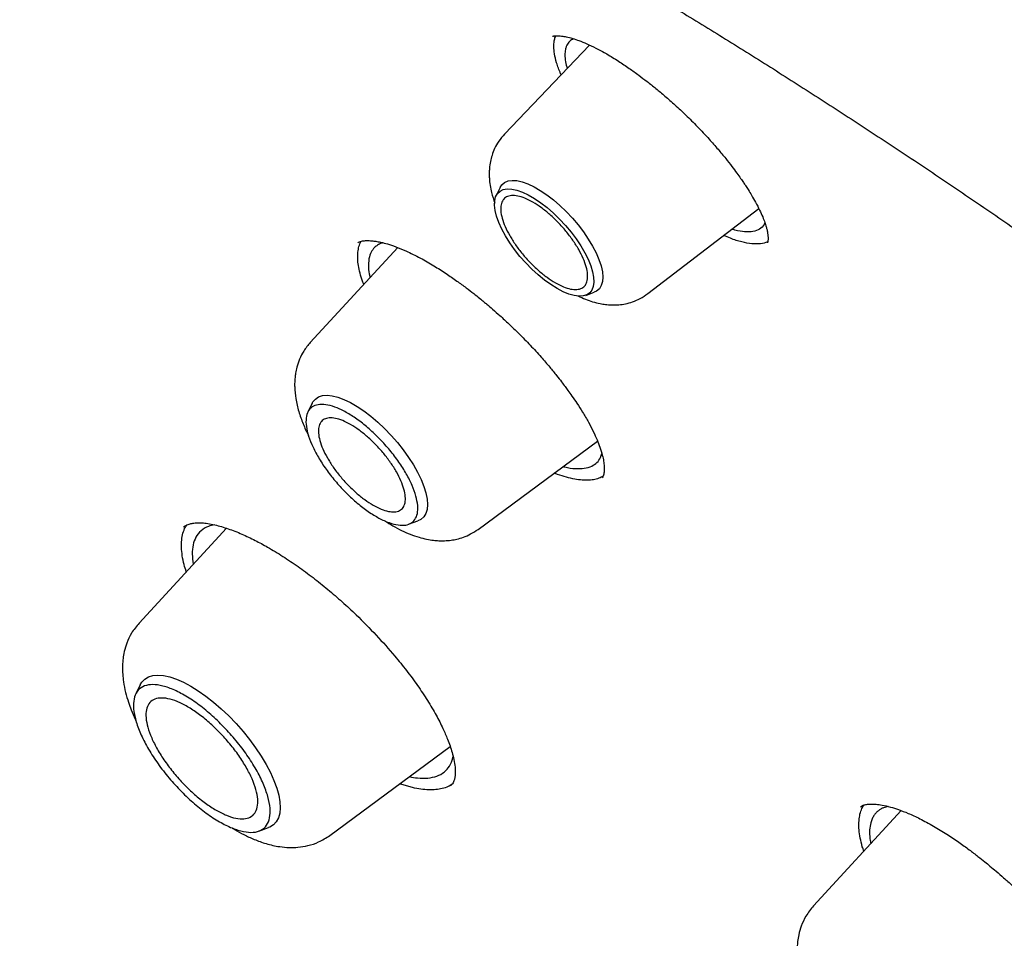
# Model space of a CAD drawing. Header units: millimetres. Extents: x 8 to 866, y 12 to 2084.
# Tile 30 of 98: x 651 to 663, y 834 to 845. Entities that reach past the tile are written whole.
import ezdxf

# ---------------------------------------------------------------- set-up
doc = ezdxf.new("R2010")
doc.units = ezdxf.units.MM

msp = doc.modelspace()

# ---------------------------------------------------------------- linework, layer by layer
at = {"color": 7, "linetype": 'Continuous', "lineweight": 30}
for p, q in [((657.756, 844.885), (656.754, 843.837)), ((656.702, 843.208), (656.655, 843.112)), ((658.442, 841.957), (659.749, 842.961)), ((655.495, 842.5), (654.465, 841.382)), ((657.71, 841.936), (657.81, 841.973)), ((654.488, 840.666), (654.437, 840.561)), ((656.442, 839.179), (657.849, 840.219)), ((657.901, 839.792), (657.899, 839.79)), ((655.623, 839.239), (655.733, 839.279)), ((653.477, 839.193), (652.448, 838.075)), ((652.97, 839.205), (652.973, 839.207)), ((652.463, 837.349), (652.41, 837.24)), ((654.694, 835.572), (656.114, 836.621)), ((655.668, 836.137), (655.518, 836.181)), ((656.122, 836.161), (656.119, 836.159)), ((661.427, 835.866), (660.395, 834.745)), ((653.86, 835.625), (653.974, 835.666))]:
    msp.add_line(p, q, dxfattribs=at)
at = {"color": 7, "linetype": 'Continuous', "lineweight": 30, "flags": 128}
for points in [[(656.702, 843.208), (656.722, 843.239), (656.755, 843.266), (656.795, 843.284), (656.844, 843.291), (656.9, 843.288), (656.962, 843.274), (657.029, 843.25), (657.101, 843.216), (657.175, 843.173), (657.252, 843.122), (657.329, 843.062), (657.406, 842.996), (657.481, 842.923), (657.553, 842.847), (657.621, 842.766), (657.684, 842.684), (657.741, 842.6), (657.79, 842.517), (657.833, 842.436), (657.866, 842.357), (657.891, 842.283), (657.906, 842.215), (657.911, 842.152), (657.907, 842.098), (657.894, 842.051), (657.871, 842.014), (657.838, 841.986), (657.81, 841.973)], [(657.372, 842.016), (657.299, 842.063), (657.224, 842.117), (657.149, 842.179), (657.075, 842.246), (657.004, 842.319), (656.936, 842.396), (656.873, 842.476), (656.816, 842.557), (656.765, 842.638), (656.722, 842.717), (656.687, 842.794), (656.66, 842.868), (656.643, 842.936), (656.636, 842.998), (656.638, 843.052), (656.649, 843.099), (656.67, 843.137), (656.701, 843.165), (656.739, 843.183), (656.786, 843.191), (656.839, 843.189), (656.899, 843.176), (656.964, 843.153), (657.034, 843.121), (657.106, 843.079), (657.181, 843.028), (657.256, 842.97), (657.33, 842.905), (657.403, 842.835), (657.473, 842.76), (657.538, 842.681), (657.598, 842.601), (657.653, 842.52), (657.7, 842.439), (657.739, 842.361), (657.769, 842.286), (657.791, 842.215), (657.803, 842.15), (657.806, 842.091), (657.799, 842.04), (657.783, 841.998), (657.757, 841.965), (657.723, 841.942), (657.68, 841.929), (657.63, 841.926), (657.573, 841.933), (657.511, 841.951), (657.443, 841.979), (657.372, 842.016)], [(654.488, 840.666), (654.496, 840.68), (654.525, 840.715), (654.563, 840.74), (654.609, 840.755), (654.663, 840.759), (654.723, 840.753), (654.79, 840.737), (654.862, 840.71), (654.938, 840.674), (655.017, 840.628), (655.098, 840.574), (655.18, 840.512), (655.261, 840.443), (655.341, 840.368), (655.419, 840.287), (655.492, 840.203), (655.561, 840.117), (655.624, 840.028), (655.681, 839.94), (655.73, 839.853), (655.772, 839.768), (655.804, 839.686), (655.828, 839.609), (655.842, 839.537), (655.846, 839.473), (655.841, 839.415), (655.826, 839.367), (655.802, 839.327), (655.768, 839.297), (655.733, 839.279)], [(652.463, 837.349), (652.481, 837.38), (652.516, 837.416), (652.559, 837.442), (652.611, 837.458), (652.67, 837.463), (652.737, 837.458), (652.81, 837.442), (652.888, 837.416), (652.971, 837.379), (653.057, 837.333), (653.146, 837.278), (653.236, 837.215), (653.327, 837.143), (653.417, 837.065), (653.506, 836.981), (653.591, 836.892), (653.673, 836.799), (653.751, 836.703), (653.822, 836.606), (653.888, 836.508), (653.946, 836.41), (653.996, 836.314), (654.038, 836.221), (654.071, 836.132), (654.094, 836.048), (654.108, 835.97), (654.112, 835.899), (654.106, 835.835), (654.09, 835.78), (654.065, 835.734), (654.031, 835.698), (653.988, 835.672), (653.974, 835.666)]]:
    msp.add_lwpolyline(points, dxfattribs=at)
at = {"color": 7, "linetype": 'Continuous', "lineweight": 30}
for points, knots in [([(633.026, 850.005), (633.084, 850.052), (633.225, 850.162), (633.455, 850.327), (633.717, 850.5), (633.986, 850.665), (634.262, 850.82), (634.546, 850.966), (634.837, 851.103), (635.136, 851.231), (635.442, 851.35), (635.755, 851.46), (636.075, 851.56), (636.402, 851.652), (636.736, 851.734), (637.077, 851.807), (637.425, 851.871), (637.78, 851.925), (638.141, 851.971), (638.509, 852.007), (638.884, 852.034), (639.264, 852.052), (639.652, 852.061), (640.045, 852.06), (640.445, 852.05), (640.851, 852.031), (641.264, 852.003), (641.682, 851.965), (642.106, 851.919), (642.536, 851.863), (642.971, 851.797), (643.413, 851.723), (643.859, 851.64), (644.312, 851.547), (644.769, 851.445), (645.232, 851.334), (645.7, 851.214), (646.173, 851.084), (646.651, 850.946), (647.133, 850.799), (647.621, 850.642), (648.113, 850.477), (648.609, 850.302), (649.11, 850.119), (649.614, 849.926), (650.124, 849.725), (650.637, 849.515), (651.153, 849.297), (651.674, 849.069), (652.198, 848.833), (652.726, 848.588), (653.257, 848.335), (653.792, 848.073), (654.329, 847.803), (654.87, 847.524), (655.413, 847.237), (655.96, 846.942), (656.509, 846.638), (657.06, 846.326), (657.614, 846.007), (658.17, 845.679), (658.728, 845.343), (659.288, 845), (659.85, 844.649), (660.414, 844.29), (660.979, 843.923), (661.546, 843.549), (662.114, 843.168), (662.683, 842.779), (663.253, 842.382), (663.825, 841.979), (664.397, 841.569), (664.97, 841.151), (665.543, 840.727), (666.117, 840.296), (666.691, 839.858), (667.265, 839.414), (667.839, 838.963), (668.414, 838.506), (668.987, 838.042), (669.561, 837.572), (670.134, 837.096), (670.706, 836.614), (671.278, 836.127), (671.849, 835.633), (672.418, 835.134), (672.987, 834.63), (673.554, 834.12), (674.12, 833.604), (674.684, 833.084), (675.247, 832.558), (675.807, 832.028), (676.366, 831.492), (676.923, 830.952), (677.477, 830.408), (678.029, 829.859), (678.579, 829.305), (679.126, 828.748), (679.671, 828.186), (680.213, 827.621), (680.751, 827.051), (681.287, 826.478), (681.819, 825.902), (682.348, 825.322), (682.874, 824.738), (683.396, 824.152), (683.915, 823.562), (684.429, 822.97), (684.94, 822.375), (685.447, 821.777), (685.949, 821.177), (686.448, 820.574), (686.942, 819.97), (687.431, 819.363), (687.916, 818.754), (688.396, 818.144), (688.872, 817.532), (689.342, 816.918), (689.807, 816.303), (690.268, 815.687), (690.723, 815.069), (691.172, 814.451), (691.617, 813.832), (692.055, 813.212), (692.488, 812.592), (692.915, 811.971), (693.337, 811.35), (693.752, 810.729), (694.162, 810.109), (694.565, 809.488), (694.962, 808.867), (695.353, 808.248), (695.737, 807.628), (696.115, 807.01), (696.486, 806.392), (696.851, 805.776), (697.209, 805.16), (697.56, 804.546), (697.904, 803.934), (698.241, 803.323), (698.571, 802.714), (698.894, 802.106), (699.21, 801.501), (699.519, 800.898), (699.82, 800.297), (700.114, 799.699), (700.4, 799.103), (700.679, 798.51), (700.95, 797.92), (701.213, 797.333), (701.469, 796.749), (701.717, 796.168), (701.957, 795.591), (702.189, 795.017), (702.413, 794.447), (702.63, 793.881), (702.838, 793.319), (703.038, 792.761), (703.23, 792.206), (703.414, 791.657), (703.59, 791.112), (703.757, 790.571), (703.916, 790.035), (704.067, 789.504), (704.209, 788.978), (704.343, 788.457), (704.469, 787.941), (704.586, 787.43), (704.695, 786.925), (704.795, 786.426), (704.887, 785.932), (704.971, 785.444), (705.045, 784.962), (705.112, 784.485), (705.169, 784.015), (705.219, 783.552), (705.259, 783.094), (705.292, 782.643), (705.315, 782.199), (705.33, 781.761), (705.337, 781.33), (705.335, 780.906), (705.324, 780.488), (705.305, 780.078), (705.278, 779.675), (705.242, 779.279), (705.197, 778.89), (705.144, 778.508), (705.083, 778.134), (705.013, 777.768), (704.934, 777.409), (704.848, 777.058), (704.753, 776.714), (704.649, 776.378), (704.538, 776.05), (704.418, 775.73), (704.289, 775.417), (704.152, 775.113), (704.007, 774.817), (703.854, 774.528), (703.693, 774.248), (703.523, 773.976), (703.345, 773.713), (703.159, 773.458), (702.964, 773.211), (702.761, 772.973), (702.598, 772.792), (702.499, 772.692), (702.473, 772.667)], [0, 0, 0, 0, 0.00357, 0.008516, 0.013459, 0.018399, 0.023335, 0.028267, 0.033195, 0.038117, 0.043035, 0.047947, 0.052854, 0.057756, 0.062654, 0.067546, 0.072435, 0.077319, 0.0822, 0.087078, 0.091953, 0.096825, 0.101695, 0.106563, 0.11143, 0.116295, 0.121159, 0.126022, 0.130884, 0.135746, 0.140607, 0.145468, 0.150328, 0.155189, 0.16005, 0.164911, 0.169772, 0.174633, 0.179494, 0.184356, 0.189218, 0.19408, 0.198943, 0.203806, 0.20867, 0.213533, 0.218398, 0.223263, 0.228128, 0.232993, 0.237859, 0.242726, 0.247592, 0.25246, 0.257327, 0.262195, 0.267063, 0.271932, 0.276801, 0.28167, 0.28654, 0.29141, 0.29628, 0.301151, 0.306022, 0.310893, 0.315764, 0.320636, 0.325507, 0.33038, 0.335252, 0.340124, 0.344997, 0.34987, 0.354743, 0.359616, 0.36449, 0.369363, 0.374237, 0.379111, 0.383985, 0.38886, 0.393734, 0.398608, 0.403483, 0.408358, 0.413232, 0.418107, 0.422982, 0.427857, 0.432733, 0.437608, 0.442483, 0.447358, 0.452234, 0.457109, 0.461985, 0.46686, 0.471736, 0.476612, 0.481487, 0.486363, 0.491239, 0.496114, 0.50099, 0.505866, 0.510742, 0.515617, 0.520493, 0.525369, 0.530244, 0.53512, 0.539996, 0.544871, 0.549747, 0.554622, 0.559498, 0.564373, 0.569248, 0.574123, 0.578999, 0.583874, 0.588749, 0.593623, 0.598498, 0.603373, 0.608247, 0.613122, 0.617996, 0.62287, 0.627745, 0.632618, 0.637492, 0.642366, 0.647239, 0.652113, 0.656986, 0.661859, 0.666731, 0.671604, 0.676476, 0.681348, 0.68622, 0.691091, 0.695963, 0.700834, 0.705705, 0.710575, 0.715445, 0.720315, 0.725185, 0.730054, 0.734923, 0.739792, 0.74466, 0.749528, 0.754395, 0.759262, 0.764129, 0.768995, 0.773861, 0.778727, 0.783592, 0.788457, 0.793321, 0.798185, 0.803048, 0.807911, 0.812774, 0.817636, 0.822497, 0.827359, 0.83222, 0.837081, 0.841941, 0.846802, 0.851662, 0.856522, 0.861382, 0.866242, 0.871103, 0.875963, 0.880825, 0.885686, 0.890549, 0.895413, 0.900277, 0.905144, 0.910012, 0.914882, 0.919754, 0.924629, 0.929507, 0.934389, 0.939274, 0.944163, 0.949056, 0.953955, 0.958858, 0.963766, 0.968679, 0.973598, 0.978521, 0.98345, 0.988383, 0.99332, 0.998261, 1, 1, 1, 1]), ([(657.318, 844.986), (657.32, 844.988), (657.324, 844.991), (657.333, 844.992), (657.344, 844.994), (657.355, 844.995), (657.37, 844.995), (657.393, 844.995), (657.429, 844.992), (657.484, 844.983), (657.552, 844.965), (657.633, 844.938), (657.724, 844.901), (657.832, 844.851), (657.915, 844.805), (657.958, 844.78)], [0, 0, 0, 0, 0.0880149, 0.1616306, 0.2208253, 0.2652751, 0.2970221, 0.3405119, 0.402564, 0.4834518, 0.5834348, 0.6710982, 0.7696928, 0.8792843, 1, 1, 1, 1]), ([(657.421, 844.534), (657.419, 844.539), (657.397, 844.589), (657.366, 844.675), (657.341, 844.78), (657.333, 844.865), (657.338, 844.932), (657.347, 844.973), (657.356, 844.991), (657.358, 844.995)], [0, 0, 0, 0, 0.023063, 0.251281, 0.459397, 0.647655, 0.816128, 0.964835, 1, 1, 1, 1]), ([(657.568, 844.959), (657.563, 844.957), (657.55, 844.951), (657.532, 844.938), (657.512, 844.92), (657.495, 844.897), (657.48, 844.868), (657.468, 844.827), (657.463, 844.769), (657.469, 844.695), (657.485, 844.637), (657.493, 844.609)], [0, 0, 0, 0, 0.04593, 0.126102, 0.211921, 0.303395, 0.400533, 0.503344, 0.668178, 0.845822, 1, 1, 1, 1]), ([(657.958, 844.78), (658.004, 844.753), (658.091, 844.701), (658.218, 844.615), (658.331, 844.534), (658.435, 844.455), (658.538, 844.373), (658.648, 844.281), (658.766, 844.177), (658.894, 844.057), (659.029, 843.923), (659.156, 843.787), (659.267, 843.661), (659.356, 843.554), (659.429, 843.46), (659.487, 843.382), (659.532, 843.318), (659.566, 843.269), (659.596, 843.225), (659.628, 843.175), (659.669, 843.109), (659.715, 843.028), (659.759, 842.942), (659.795, 842.863), (659.82, 842.798), (659.836, 842.747), (659.847, 842.703), (659.854, 842.667), (659.858, 842.633), (659.859, 842.601), (659.857, 842.578), (659.855, 842.564), (659.852, 842.559), (659.851, 842.557)], [0, 0, 0, 0, 0.046103, 0.086987, 0.122604, 0.152899, 0.185607, 0.219119, 0.256603, 0.298009, 0.343285, 0.392465, 0.431432, 0.46692, 0.497683, 0.5237, 0.544955, 0.561441, 0.573874, 0.590784, 0.614616, 0.64533, 0.681765, 0.715481, 0.744704, 0.769491, 0.790391, 0.814983, 0.839102, 0.867755, 0.904041, 0.94819, 1, 1, 1, 1]), ([(656.754, 843.837), (656.73, 843.809), (656.685, 843.757), (656.637, 843.671), (656.606, 843.59), (656.586, 843.511), (656.576, 843.438), (656.573, 843.373), (656.575, 843.278), (656.593, 843.159), (656.625, 843.063), (656.639, 843.021)], [0, 0, 0, 0, 0.126475, 0.239136, 0.337855, 0.422786, 0.515167, 0.585727, 0.650916, 0.847556, 1, 1, 1, 1]), ([(659.82, 842.796), (659.817, 842.788), (659.807, 842.752), (659.761, 842.714), (659.685, 842.683), (659.586, 842.682), (659.5, 842.694), (659.444, 842.713), (659.432, 842.717)], [0, 0, 0, 0, 0.06698, 0.295715, 0.517527, 0.7324, 0.940328, 1, 1, 1, 1]), ([(655.024, 842.555), (655.031, 842.559), (655.043, 842.568), (655.066, 842.575), (655.09, 842.579), (655.113, 842.581), (655.135, 842.582), (655.161, 842.581), (655.194, 842.579), (655.239, 842.574), (655.3, 842.562), (655.377, 842.542), (655.475, 842.51), (655.551, 842.477), (655.592, 842.46)], [0, 0, 0, 0, 0.116501, 0.215932, 0.297909, 0.362011, 0.407895, 0.448074, 0.502673, 0.572061, 0.656357, 0.755679, 0.870158, 1, 1, 1, 1]), ([(659.856, 842.572), (659.854, 842.571), (659.832, 842.554), (659.77, 842.543), (659.67, 842.541), (659.55, 842.563), (659.438, 842.597), (659.362, 842.631), (659.335, 842.643)], [0, 0, 0, 0, 0.019483, 0.237021, 0.45315, 0.668667, 0.884284, 1, 1, 1, 1]), ([(655.095, 842.065), (655.09, 842.078), (655.071, 842.124), (655.051, 842.199), (655.031, 842.288), (655.023, 842.371), (655.025, 842.447), (655.038, 842.513), (655.052, 842.556), (655.064, 842.573), (655.065, 842.574)], [0, 0, 0, 0, 0.056948, 0.209701, 0.363729, 0.518784, 0.676231, 0.832803, 0.990505, 1, 1, 1, 1]), ([(655.323, 842.555), (655.316, 842.554), (655.292, 842.548), (655.259, 842.529), (655.216, 842.496), (655.179, 842.446), (655.152, 842.368), (655.149, 842.271), (655.156, 842.195), (655.168, 842.152), (655.169, 842.147)], [0, 0, 0, 0, 0.041, 0.159158, 0.264759, 0.428296, 0.610759, 0.812211, 0.975862, 1, 1, 1, 1]), ([(655.592, 842.46), (655.648, 842.433), (655.754, 842.383), (655.915, 842.29), (656.059, 842.198), (656.187, 842.11), (656.296, 842.031), (656.385, 841.962), (656.454, 841.907), (656.506, 841.865), (656.557, 841.822), (656.62, 841.768), (656.707, 841.692), (656.81, 841.596), (656.93, 841.48), (657.058, 841.349), (657.179, 841.217), (657.281, 841.097), (657.361, 841), (657.421, 840.924), (657.465, 840.865), (657.506, 840.809), (657.553, 840.743), (657.612, 840.657), (657.678, 840.554), (657.744, 840.442), (657.8, 840.332), (657.845, 840.234), (657.88, 840.141), (657.906, 840.056), (657.922, 839.981), (657.928, 839.933), (657.929, 839.903), (657.929, 839.886), (657.929, 839.868), (657.927, 839.849), (657.923, 839.827), (657.917, 839.805), (657.908, 839.794), (657.903, 839.788)], [0, 0, 0, 0, 0.049573, 0.093739, 0.132635, 0.166321, 0.194815, 0.218118, 0.236223, 0.249116, 0.25859, 0.276455, 0.299343, 0.327291, 0.360272, 0.398205, 0.436321, 0.468595, 0.495012, 0.515577, 0.530295, 0.543008, 0.561363, 0.585537, 0.615485, 0.650784, 0.685619, 0.718026, 0.748017, 0.78424, 0.816363, 0.846375, 0.857224, 0.86785, 0.878776, 0.893746, 0.921044, 0.95652, 1, 1, 1, 1]), ([(657.619, 841.931), (657.648, 841.917), (657.732, 841.875), (657.842, 841.845), (657.944, 841.828), (658.018, 841.822), (658.098, 841.824), (658.182, 841.836), (658.266, 841.86), (658.356, 841.897), (658.412, 841.936), (658.442, 841.957)], [0, 0, 0, 0, 0.109018, 0.316662, 0.391353, 0.47443, 0.575916, 0.664897, 0.765221, 0.876975, 1, 1, 1, 1]), ([(654.465, 841.382), (654.438, 841.349), (654.389, 841.288), (654.338, 841.188), (654.308, 841.098), (654.292, 841.024), (654.285, 840.967), (654.281, 840.913), (654.281, 840.83), (654.293, 840.714), (654.326, 840.57), (654.379, 840.424), (654.42, 840.33), (654.446, 840.283), (654.446, 840.282)], [0, 0, 0, 0, 0.1079083, 0.198381, 0.2841139, 0.3457127, 0.3920701, 0.4400416, 0.4900799, 0.6103945, 0.7437214, 0.8732178, 0.9969676, 1, 1, 1, 1]), ([(657.445, 839.92), (657.451, 839.918), (657.503, 839.903), (657.588, 839.893), (657.697, 839.895), (657.782, 839.92), (657.845, 839.965), (657.884, 840.015), (657.895, 840.058), (657.899, 840.075)], [0, 0, 0, 0, 0.023903, 0.202476, 0.384111, 0.568803, 0.73477, 0.895584, 1, 1, 1, 1]), ([(657.915, 839.805), (657.899, 839.797), (657.866, 839.778), (657.803, 839.763), (657.731, 839.756), (657.649, 839.76), (657.558, 839.774), (657.458, 839.8), (657.385, 839.823), (657.343, 839.84), (657.339, 839.842)], [0, 0, 0, 0, 0.127484, 0.266945, 0.407365, 0.550005, 0.693592, 0.83823, 0.986245, 1, 1, 1, 1]), ([(653.004, 838.68), (652.996, 838.708), (652.975, 838.774), (652.956, 838.87), (652.946, 838.967), (652.949, 839.056), (652.964, 839.136), (652.986, 839.195), (653.006, 839.223), (653.013, 839.232)], [0, 0, 0, 0, 0.119218, 0.278284, 0.436834, 0.596545, 0.760007, 0.924779, 1, 1, 1, 1]), ([(652.97, 839.205), (652.979, 839.212), (652.996, 839.225), (653.023, 839.237), (653.047, 839.244), (653.066, 839.248), (653.085, 839.252), (653.11, 839.255), (653.146, 839.257), (653.195, 839.256), (653.259, 839.25), (653.312, 839.239), (653.34, 839.233)], [0, 0, 0, 0, 0.15501, 0.279497, 0.373039, 0.435262, 0.477423, 0.540183, 0.623657, 0.72798, 0.853337, 1, 1, 1, 1]), ([(653.342, 839.233), (653.315, 839.228), (653.252, 839.216), (653.176, 839.167), (653.115, 839.093), (653.082, 838.999), (653.07, 838.893), (653.081, 838.81), (653.087, 838.769)], [0, 0, 0, 0, 0.128221, 0.312909, 0.501194, 0.670451, 0.840516, 1, 1, 1, 1]), ([(653.34, 839.233), (653.392, 839.219), (653.492, 839.192), (653.654, 839.128), (653.81, 839.054), (653.971, 838.967), (654.14, 838.864), (654.32, 838.744), (654.497, 838.613), (654.671, 838.474), (654.842, 838.327), (655.034, 838.148), (655.245, 837.934), (655.441, 837.713), (655.602, 837.514), (655.731, 837.339), (655.849, 837.162), (655.949, 836.992), (656.027, 836.84), (656.078, 836.72), (656.113, 836.626), (656.138, 836.545), (656.159, 836.461), (656.172, 836.378), (656.175, 836.311), (656.171, 836.272), (656.168, 836.252), (656.165, 836.24), (656.161, 836.223), (656.154, 836.203), (656.142, 836.181), (656.129, 836.168), (656.122, 836.161)], [0, 0, 0, 0, 0.0458174, 0.0877391, 0.1258558, 0.1601964, 0.2007509, 0.23989, 0.2785661, 0.3168054, 0.3544394, 0.3919195, 0.4480669, 0.5042182, 0.5426567, 0.5823138, 0.6231904, 0.6650853, 0.7037732, 0.7378076, 0.7602699, 0.7838939, 0.811999, 0.8444651, 0.8751806, 0.8988854, 0.9052767, 0.9142045, 0.9281593, 0.9471164, 0.9710606, 1, 1, 1, 1]), ([(655.349, 839.277), (655.378, 839.259), (655.442, 839.218), (655.54, 839.166), (655.644, 839.12), (655.742, 839.087), (655.832, 839.064), (655.91, 839.051), (655.981, 839.045), (656.05, 839.045), (656.122, 839.051), (656.197, 839.064), (656.274, 839.088), (656.359, 839.124), (656.413, 839.16), (656.442, 839.179)], [0, 0, 0, 0, 0.083069, 0.18072, 0.274094, 0.370528, 0.452656, 0.524412, 0.577937, 0.637599, 0.704738, 0.764647, 0.833768, 0.912227, 1, 1, 1, 1]), ([(652.448, 838.075), (652.416, 838.036), (652.358, 837.965), (652.304, 837.848), (652.274, 837.747), (652.26, 837.665), (652.254, 837.603), (652.252, 837.556), (652.253, 837.514), (652.256, 837.456), (652.265, 837.372), (652.287, 837.261), (652.32, 837.15), (652.358, 837.046), (652.387, 836.974), (652.409, 836.931), (652.412, 836.923)], [0, 0, 0, 0, 0.1255577, 0.2311895, 0.3170007, 0.3834652, 0.4312088, 0.4674807, 0.5027144, 0.5370659, 0.6140574, 0.7174744, 0.8129714, 0.8892574, 0.9817869, 1, 1, 1, 1]), ([(655.633, 836.266), (655.665, 836.26), (655.745, 836.245), (655.855, 836.246), (655.96, 836.269), (656.046, 836.316), (656.109, 836.388), (656.139, 836.456), (656.146, 836.499), (656.147, 836.505)], [0, 0, 0, 0, 0.114728, 0.279793, 0.448057, 0.619515, 0.79416, 0.971984, 1, 1, 1, 1]), ([(656.136, 836.177), (656.121, 836.167), (656.087, 836.145), (656.022, 836.124), (655.946, 836.111), (655.862, 836.109), (655.77, 836.116), (655.702, 836.13), (655.668, 836.137)], [0, 0, 0, 0, 0.137269, 0.318626, 0.486816, 0.656045, 0.827454, 1, 1, 1, 1]), ([(660.986, 835.387), (660.98, 835.405), (660.962, 835.46), (660.943, 835.544), (660.929, 835.64), (660.927, 835.728), (660.936, 835.807), (660.954, 835.876), (660.976, 835.913), (660.986, 835.93)], [0, 0, 0, 0, 0.0751686, 0.2283365, 0.3825428, 0.539954, 0.6984481, 0.8551786, 1, 1, 1, 1]), ([(660.949, 835.91), (660.955, 835.915), (660.967, 835.924), (660.988, 835.932), (661.007, 835.937), (661.029, 835.94), (661.054, 835.943), (661.088, 835.943), (661.137, 835.941), (661.207, 835.931), (661.295, 835.911), (661.397, 835.878), (661.513, 835.834), (661.65, 835.771), (661.753, 835.714), (661.807, 835.684)], [0, 0, 0, 0, 0.093546, 0.166161, 0.217766, 0.256308, 0.299077, 0.34669, 0.406423, 0.485596, 0.584425, 0.671552, 0.769846, 0.879314, 1, 1, 1, 1]), ([(661.278, 835.913), (661.257, 835.91), (661.224, 835.904), (661.187, 835.885), (661.157, 835.865), (661.129, 835.839), (661.105, 835.808), (661.083, 835.769), (661.064, 835.715), (661.053, 835.638), (661.053, 835.555), (661.065, 835.496), (661.069, 835.476)], [0, 0, 0, 0, 0.1104296, 0.1809193, 0.25631, 0.3366073, 0.4218168, 0.5119448, 0.6069976, 0.7587892, 0.9216935, 1, 1, 1, 1]), ([(653.546, 835.661), (653.555, 835.655), (653.6, 835.627), (653.686, 835.58), (653.81, 835.523), (653.924, 835.482), (654.025, 835.455), (654.113, 835.439), (654.214, 835.429), (654.326, 835.432), (654.444, 835.452), (654.572, 835.494), (654.652, 835.545), (654.694, 835.572)], [0, 0, 0, 0, 0.024959, 0.118689, 0.224668, 0.344896, 0.410796, 0.482433, 0.574089, 0.658868, 0.757982, 0.871721, 1, 1, 1, 1]), ([(661.807, 835.684), (661.86, 835.653), (661.958, 835.594), (662.099, 835.498), (662.222, 835.41), (662.324, 835.332), (662.405, 835.268), (662.477, 835.209), (662.551, 835.147), (662.639, 835.071), (662.741, 834.978), (662.858, 834.868), (662.982, 834.745), (663.101, 834.619), (663.207, 834.502), (663.305, 834.389), (663.394, 834.28), (663.481, 834.169), (663.566, 834.053), (663.657, 833.925), (663.749, 833.782), (663.832, 833.643), (663.902, 833.511), (663.956, 833.397), (663.998, 833.295), (664.027, 833.212), (664.046, 833.144), (664.059, 833.088), (664.068, 833.038), (664.073, 832.996), (664.075, 832.959), (664.075, 832.924), (664.072, 832.89), (664.065, 832.856), (664.054, 832.824), (664.04, 832.807), (664.032, 832.798)], [0, 0, 0, 0, 0.042667, 0.080008, 0.111972, 0.13851, 0.159585, 0.175175, 0.194071, 0.216904, 0.243874, 0.274954, 0.310081, 0.34468, 0.375487, 0.402567, 0.432864, 0.459401, 0.489217, 0.52266, 0.560519, 0.603061, 0.637997, 0.674073, 0.706514, 0.734947, 0.759405, 0.779978, 0.80058, 0.823584, 0.840242, 0.858255, 0.882368, 0.914116, 0.953361, 1, 1, 1, 1]), ([(660.395, 834.745), (660.363, 834.705), (660.304, 834.633), (660.25, 834.514), (660.22, 834.412), (660.207, 834.33), (660.202, 834.268), (660.2, 834.221), (660.201, 834.178), (660.203, 834.126), (660.211, 834.056), (660.227, 833.965), (660.252, 833.87), (660.28, 833.784), (660.313, 833.696), (660.339, 833.634), (660.359, 833.594), (660.361, 833.59)], [0, 0, 0, 0, 0.127403, 0.234184, 0.320467, 0.386762, 0.433732, 0.470383, 0.506079, 0.540867, 0.602755, 0.683726, 0.767777, 0.838592, 0.897378, 0.991848, 1, 1, 1, 1])]:
    msp.add_open_spline(points, degree=3, knots=knots, dxfattribs=at)
for points in [[(657.353, 842.084), (657.32, 842.105), (657.255, 842.146), (657.153, 842.228), (657.055, 842.321), (656.963, 842.424), (656.881, 842.532), (656.812, 842.642), (656.758, 842.747), (656.723, 842.846), (656.706, 842.934), (656.71, 843.007), (656.733, 843.063), (656.775, 843.1), (656.833, 843.115), (656.907, 843.11), (656.993, 843.083), (657.088, 843.036), (657.188, 842.971), (657.289, 842.89), (657.387, 842.796), (657.479, 842.693), (657.561, 842.585), (657.63, 842.476), (657.684, 842.37), (657.719, 842.271), (657.735, 842.183), (657.732, 842.11), (657.709, 842.054), (657.667, 842.018), (657.608, 842.002), (657.535, 842.008), (657.449, 842.033), (657.385, 842.067), (657.353, 842.084)], [(655.71, 839.572), (655.719, 839.533), (655.736, 839.456), (655.731, 839.363), (655.701, 839.291), (655.647, 839.244), (655.572, 839.223), (655.477, 839.231), (655.366, 839.265), (655.245, 839.325), (655.117, 839.409), (654.987, 839.514), (654.86, 839.634), (654.742, 839.767), (654.636, 839.906), (654.547, 840.046), (654.479, 840.182), (654.433, 840.309), (654.412, 840.422), (654.416, 840.516), (654.446, 840.588), (654.5, 840.635), (654.575, 840.655), (654.67, 840.648), (654.781, 840.614), (654.902, 840.553), (655.031, 840.469), (655.161, 840.365), (655.287, 840.244), (655.405, 840.112), (655.511, 839.973), (655.6, 839.833), (655.669, 839.696), (655.696, 839.613), (655.71, 839.572)], [(655.206, 839.465), (655.173, 839.485), (655.107, 839.526), (655.006, 839.608), (654.908, 839.702), (654.815, 839.805), (654.733, 839.913), (654.664, 840.022), (654.611, 840.128), (654.575, 840.227), (654.559, 840.315), (654.562, 840.388), (654.585, 840.444), (654.627, 840.48), (654.686, 840.496), (654.76, 840.49), (654.846, 840.464), (654.94, 840.417), (655.04, 840.352), (655.141, 840.27), (655.24, 840.177), (655.332, 840.074), (655.414, 839.965), (655.483, 839.856), (655.536, 839.75), (655.572, 839.652), (655.588, 839.564), (655.585, 839.491), (655.562, 839.435), (655.52, 839.398), (655.461, 839.382), (655.387, 839.388), (655.302, 839.414), (655.238, 839.448), (655.206, 839.465)], [(653.966, 836.031), (653.977, 835.984), (653.998, 835.89), (653.991, 835.776), (653.955, 835.688), (653.889, 835.63), (653.797, 835.605), (653.681, 835.614), (653.546, 835.656), (653.397, 835.73), (653.241, 835.833), (653.082, 835.96), (652.927, 836.108), (652.782, 836.269), (652.653, 836.439), (652.545, 836.611), (652.461, 836.777), (652.405, 836.932), (652.379, 837.07), (652.385, 837.185), (652.421, 837.273), (652.487, 837.331), (652.579, 837.355), (652.695, 837.347), (652.83, 837.304), (652.979, 837.231), (653.136, 837.128), (653.294, 837.001), (653.449, 836.853), (653.594, 836.691), (653.723, 836.521), (653.831, 836.35), (653.916, 836.183), (653.949, 836.082), (653.966, 836.031)], [(653.358, 835.87), (653.316, 835.897), (653.231, 835.949), (653.101, 836.055), (652.975, 836.175), (652.856, 836.308), (652.751, 836.447), (652.662, 836.587), (652.593, 836.723), (652.548, 836.85), (652.526, 836.963), (652.531, 837.057), (652.56, 837.129), (652.614, 837.176), (652.69, 837.196), (652.785, 837.189), (652.895, 837.155), (653.017, 837.094), (653.145, 837.01), (653.275, 836.906), (653.402, 836.785), (653.52, 836.653), (653.626, 836.514), (653.714, 836.374), (653.783, 836.238), (653.829, 836.111), (653.85, 835.998), (653.845, 835.904), (653.816, 835.832), (653.762, 835.785), (653.686, 835.764), (653.591, 835.772), (653.481, 835.805), (653.399, 835.849), (653.358, 835.87)]]:
    msp.add_open_spline(points, degree=3, dxfattribs=at)

doc.saveas('drawing.dxf')
